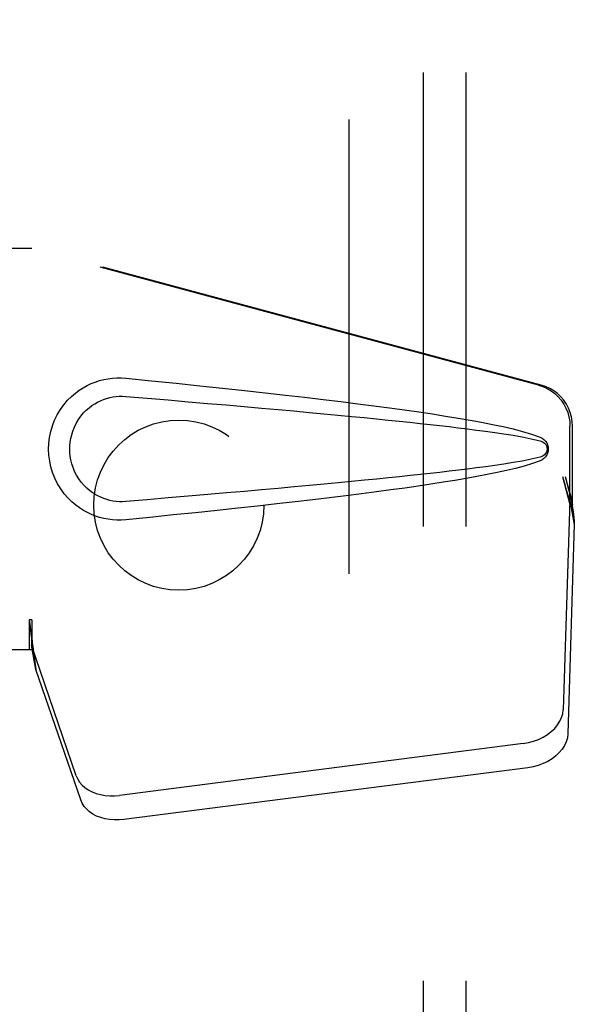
# Model space of a CAD drawing. Header units: inches. Extents: x 0 to 243, y 0 to 157.
# Tile 70 of 84: x 109.98 to 111.61, y 81.11 to 84.01. Entities that reach past the tile are written whole.
import ezdxf

# ---------------------------------------------------------------- set-up
doc = ezdxf.new("R2010")
doc.units = ezdxf.units.IN
doc.header["$LTSCALE"] = 13.348617
doc.header["$MEASUREMENT"] = 0
doc.linetypes.add('HIDDEN', pattern=[0.2, 0.1, -0.1])
for name, color, linetype in [('DEFAULT_2', 8, 'HIDDEN'), ('MAIN_OR_RIGHT_DOOR_ASSEMBLY', 7, 'CONTINUOUS'), ('SUBPANEL', 7, 'CONTINUOUS')]:
    doc.layers.add(name, color=color, linetype=linetype)

msp = doc.modelspace()

# ---------------------------------------------------------------- linework, layer by layer
at = {"layer": 'DEFAULT_2', "color": 8, "linetype": 'HIDDEN'}
msp.add_line((110.9488, 113.0791), (110.9488, 52.0791), dxfattribs=at)
at = {"layer": 'MAIN_OR_RIGHT_DOOR_ASSEMBLY', "color": 8, "linetype": 'HIDDEN'}
for p, q in [((109.6958, 83.3341), (110.0168, 83.3341)), ((111.5065, 82.9318), (110.0091, 83.3341)), ((111.5142, 82.9318), (110.0168, 83.3341)), ((111.5989, 82.5813), (111.5989, 82.811)), ((111.6066, 82.5813), (111.6066, 82.811)), ((111.5771, 82.6629), (111.5989, 82.5813)), ((111.5848, 82.6629), (111.6066, 82.5813)), ((111.6005, 82.6088), (111.6092, 82.5526)), ((111.5982, 82.5927), (111.579, 81.9776)), ((111.5982, 82.5927), (111.6117, 82.5217)), ((111.6066, 82.5813), (111.5989, 82.5813)), ((111.6092, 82.5526), (111.6101, 82.5418)), ((111.6101, 82.5418), (111.611, 82.5315)), ((111.611, 82.5315), (111.6117, 82.5217)), ((111.6117, 82.5217), (111.5926, 81.9066)), ((110.0168, 82.2416), (110.0091, 82.2416)), ((110.0091, 82.2416), (110.0091, 82.1541)), ((110.0168, 82.2416), (110.0168, 82.1541)), ((110.0168, 82.1541), (109.6958, 82.1541)), ((110.1473, 81.7836), (110.0154, 82.1674)), ((110.0289, 82.0964), (110.0154, 82.1674)), ((110.0196, 82.1626), (110.0289, 82.0964)), ((110.1608, 81.7126), (110.0289, 82.0964)), ((111.4616, 81.8785), (110.2741, 81.7261)), ((111.4751, 81.8075), (110.2876, 81.655))]:
    msp.add_line(p, q, dxfattribs=at)
for points in [[(110.2927, 82.5361), (110.2798, 82.5352), (110.267, 82.5352), (110.254, 82.536), (110.2412, 82.5375), (110.2284, 82.5399), (110.2158, 82.5431), (110.2036, 82.5471), (110.1917, 82.5518), (110.18, 82.5572), (110.1685, 82.5635), (110.1571, 82.5708), (110.1457, 82.5791), (110.1343, 82.5888), (110.1231, 82.5998), (110.1121, 82.6125), (110.1017, 82.6266), (110.0925, 82.6418), (110.0844, 82.6579), (110.0779, 82.6745), (110.0727, 82.6915), (110.0691, 82.7087), (110.0669, 82.726), (110.0661, 82.7433), (110.0668, 82.7606), (110.0688, 82.7778), (110.0723, 82.795), (110.0773, 82.812), (110.0837, 82.8286), (110.0916, 82.8448), (110.1007, 82.8601), (110.111, 82.8743), (110.122, 82.8872), (110.1332, 82.8984), (110.1446, 82.9082), (110.156, 82.9168), (110.1676, 82.9241), (110.1792, 82.9306), (110.1909, 82.9361), (110.203, 82.9409), (110.2153, 82.9449), (110.2279, 82.9482), (110.2408, 82.9506), (110.2537, 82.9522)], [(110.2537, 82.9522), (110.2667, 82.953), (110.2797, 82.953), (110.2927, 82.9521)], [(110.2927, 82.9521), (110.3683, 82.9446), (110.441, 82.9372), (110.5106, 82.93), (110.5775, 82.9229), (110.6416, 82.916), (110.7032, 82.9093), (110.7621, 82.9026), (110.8187, 82.8961), (110.8729, 82.8897), (110.9249, 82.8834), (110.9748, 82.8772), (111.0225, 82.8711), (111.0684, 82.865), (111.1123, 82.8589), (111.1543, 82.8529), (111.1946, 82.8469), (111.2332, 82.8409), (111.2702, 82.8349), (111.3055, 82.8288), (111.3393, 82.8226), (111.3716, 82.8163), (111.4024, 82.8097), (111.4318, 82.803), (111.4597, 82.7957), (111.4861, 82.7877), (111.511, 82.7791)], [(111.5065, 82.9318), (111.5195, 82.9275), (111.5318, 82.9219), (111.5435, 82.915), (111.5544, 82.9068), (111.5643, 82.8975), (111.5732, 82.8871), (111.5808, 82.8759), (111.5872, 82.8639), (111.5923, 82.8512), (111.596, 82.8381), (111.5982, 82.8247), (111.5989, 82.811)], [(111.6066, 82.811), (111.6058, 82.8247), (111.6036, 82.8381), (111.6, 82.8512), (111.5949, 82.8639), (111.5885, 82.8759), (111.5808, 82.8871), (111.572, 82.8975), (111.5621, 82.9068), (111.5512, 82.915), (111.5395, 82.9219), (111.5272, 82.9275), (111.5142, 82.9318)], [(110.2927, 82.5896), (110.2834, 82.5891), (110.274, 82.5892), (110.2646, 82.5899), (110.2552, 82.5912), (110.246, 82.593), (110.2369, 82.5955), (110.228, 82.5984), (110.2194, 82.602), (110.2109, 82.606), (110.2027, 82.6106), (110.1944, 82.6159), (110.1863, 82.622), (110.1781, 82.629), (110.1701, 82.637), (110.1622, 82.6462), (110.1547, 82.6563), (110.1482, 82.6671), (110.1425, 82.6783), (110.1379, 82.6896), (110.1343, 82.7008), (110.1316, 82.7117), (110.1298, 82.7225), (110.1287, 82.7329), (110.1283, 82.7433), (110.1286, 82.7537), (110.1296, 82.7641), (110.1313, 82.7748), (110.1338, 82.7857), (110.1373, 82.7968), (110.1417, 82.8081), (110.1472, 82.8193), (110.1537, 82.8303), (110.161, 82.8405), (110.1689, 82.8499), (110.1769, 82.8581), (110.1852, 82.8653), (110.1934, 82.8716), (110.2018, 82.877), (110.2102, 82.8818), (110.2187, 82.886), (110.2274, 82.8896), (110.2364, 82.8926), (110.2456, 82.8951), (110.2549, 82.897), (110.2643, 82.8983), (110.2738, 82.899), (110.2833, 82.8991), (110.2927, 82.8986)], [(110.2927, 82.8986), (110.3561, 82.8933), (110.4173, 82.8881), (110.4763, 82.8831), (110.5333, 82.8782), (110.5881, 82.8734), (110.6409, 82.8688), (110.6917, 82.8643), (110.7405, 82.8599), (110.7873, 82.8557), (110.8323, 82.8515), (110.8754, 82.8475), (110.9167, 82.8436), (110.9562, 82.8398), (110.9939, 82.8362), (111.0299, 82.8326), (111.0642, 82.8291), (111.0969, 82.8258), (111.1283, 82.8225), (111.1584, 82.8192), (111.1875, 82.816), (111.2157, 82.8129), (111.2434, 82.8097), (111.2705, 82.8065), (111.2974, 82.8032), (111.3242, 82.7997), (111.351, 82.7962), (111.3779, 82.7924), (111.4047, 82.7885), (111.4315, 82.7842), (111.4582, 82.7795), (111.4847, 82.7742), (111.5111, 82.7683)], [(111.511, 82.7791), (111.517, 82.776), (111.5223, 82.7721), (111.5268, 82.7674), (111.5305, 82.7622), (111.5331, 82.7565), (111.5347, 82.7506), (111.5352, 82.7443), (111.5348, 82.7381), (111.5332, 82.7321), (111.5306, 82.7264), (111.527, 82.721), (111.5224, 82.7162), (111.5171, 82.7123), (111.5109, 82.7091)], [(111.5111, 82.7683), (111.5162, 82.7664), (111.5206, 82.7639), (111.5245, 82.7607), (111.5275, 82.757), (111.5298, 82.7529), (111.5311, 82.7486), (111.5315, 82.7439), (111.531, 82.7393), (111.5296, 82.7349), (111.5274, 82.731), (111.5243, 82.7273), (111.5205, 82.7242), (111.5161, 82.7218), (111.5111, 82.72)], [(111.5111, 82.72), (111.4848, 82.714), (111.4583, 82.7087), (111.4316, 82.704), (111.4049, 82.6998), (111.3781, 82.6958), (111.3514, 82.6921), (111.3246, 82.6885), (111.2979, 82.6851), (111.271, 82.6818), (111.2439, 82.6786), (111.2164, 82.6754), (111.1882, 82.6723), (111.1591, 82.6691), (111.1291, 82.6658), (111.0978, 82.6626), (111.065, 82.6592), (111.0307, 82.6557), (110.9947, 82.6521), (110.957, 82.6485), (110.9175, 82.6447), (110.8762, 82.6408), (110.8331, 82.6368), (110.7881, 82.6326), (110.7412, 82.6284), (110.6923, 82.624), (110.6415, 82.6195), (110.5886, 82.6148), (110.5337, 82.6101), (110.4767, 82.6052), (110.4175, 82.6001), (110.3562, 82.5949), (110.2927, 82.5896)], [(111.5109, 82.7091), (111.4883, 82.7012), (111.4643, 82.6938), (111.4391, 82.6871), (111.4125, 82.6808), (111.3846, 82.6747), (111.3555, 82.6688), (111.3251, 82.663), (111.2934, 82.6573), (111.2603, 82.6517), (111.2257, 82.6461), (111.1897, 82.6406), (111.1522, 82.635), (111.1131, 82.6294), (111.0724, 82.6238), (111.03, 82.6182), (110.9859, 82.6124), (110.94, 82.6067), (110.8921, 82.6008), (110.8424, 82.5949), (110.7906, 82.5888), (110.7366, 82.5827), (110.6805, 82.5765), (110.6221, 82.5701), (110.5613, 82.5636), (110.498, 82.5569), (110.4323, 82.5502), (110.3638, 82.5432), (110.2927, 82.5361)], [(111.5771, 82.6629), (111.5824, 82.6433), (111.5878, 82.6241), (111.5932, 82.6052), (111.5986, 82.5869), (111.6039, 82.5693), (111.6092, 82.5526)], [(111.5848, 82.6629), (111.5874, 82.6533), (111.59, 82.6439), (111.5927, 82.6346), (111.5953, 82.6256), (111.5979, 82.617), (111.6005, 82.6088)], [(111.6005, 82.6088), (111.6001, 82.606), (111.5998, 82.6032), (111.5994, 82.6005), (111.599, 82.5978), (111.5986, 82.5952), (111.5982, 82.5927)], [(110.0091, 82.2416), (110.0116, 82.2214), (110.0142, 82.2013), (110.0169, 82.1817), (110.0196, 82.1626)], [(110.0168, 82.2416), (110.0166, 82.2313), (110.0163, 82.2014)], [(110.0236, 82.1346), (110.022, 82.1456), (110.0199, 82.1629), (110.0182, 82.1789), (110.0171, 82.1934), (110.0165, 82.2062), (110.0164, 82.2138)], [(110.016, 82.1831), (110.0158, 82.1776), (110.0157, 82.175), (110.0156, 82.1724), (110.0155, 82.1699), (110.0154, 82.1674)], [(110.0163, 82.2014), (110.0162, 82.192), (110.016, 82.1831)], [(111.4616, 81.8785), (111.477, 81.8812), (111.4919, 81.8852), (111.5063, 81.8906), (111.52, 81.8971), (111.5326, 81.9047), (111.544, 81.9134), (111.5541, 81.9228), (111.5626, 81.933), (111.5694, 81.9438), (111.5745, 81.9549), (111.5777, 81.9661), (111.579, 81.9776)], [(111.5926, 81.9066), (111.5913, 81.8951), (111.5881, 81.8839), (111.583, 81.8727), (111.5762, 81.862), (111.5676, 81.8518), (111.5576, 81.8423), (111.5462, 81.8337), (111.5335, 81.8261), (111.5199, 81.8195), (111.5055, 81.8142), (111.4906, 81.8102), (111.4751, 81.8075)], [(110.1473, 81.7836), (110.1515, 81.7739), (110.1572, 81.7649), (110.1644, 81.7566), (110.1729, 81.749), (110.1827, 81.7423), (110.1937, 81.7366), (110.2056, 81.7319), (110.2183, 81.7284), (110.2318, 81.726), (110.2456, 81.7248), (110.2597, 81.7248), (110.2741, 81.7261)], [(110.2876, 81.655), (110.2733, 81.6538), (110.2592, 81.6538), (110.2453, 81.655), (110.2319, 81.6573), (110.2191, 81.6609), (110.2072, 81.6655), (110.1963, 81.6713), (110.1865, 81.678), (110.1779, 81.6855), (110.1707, 81.6939), (110.165, 81.7029), (110.1608, 81.7126)]]:
    msp.add_lwpolyline(points, dxfattribs=at)
at = {"layer": 'SUBPANEL', "color": 8, "linetype": 'HIDDEN'}
for p, q in [((111.1676, 110.5479), (111.1676, 54.6104)), ((111.2926, 110.5479), (111.2926, 54.6104))]:
    msp.add_line(p, q, dxfattribs=at)
msp.add_circle((110.4488, 82.5791), 0.25, dxfattribs=at)

doc.saveas('drawing.dxf')
